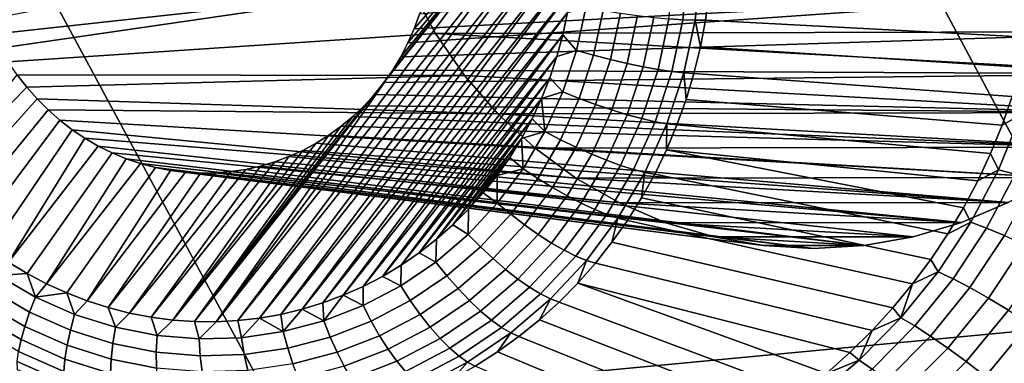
# Model space of a CAD drawing. Header units: metres. Extents: x -240 to 45, y -77 to 27.
# Tile 41 of 256: x -224.596 to -222.968, y -10.995 to -10.426. Entities that reach past the tile are written whole.
import ezdxf

# ---------------------------------------------------------------- set-up
doc = ezdxf.new("R2010")
doc.units = ezdxf.units.M
doc.layers.add('solid_102011X2', color=7, linetype='CONTINUOUS')

msp = doc.modelspace()

# ---------------------------------------------------------------- linework, layer by layer
at = {"layer": 'solid_102011X2'}
for points in [[(-224.874298, -9.715294, 296.925751), (-226.264053, -9.832297, 295.212555), (-225.922241, -10.520187, 294.99176), (-224.539108, -10.394996, 296.70401)], [(-223.935303, -10.417079, 272.989197), (-223.703217, -10.116733, 272.89624), (-223.694336, -10.1533, 272.896118), (-223.944092, -10.441294, 272.993652)], [(-224.271271, -10.925933, 273.129059), (-223.993759, -10.53062, 273.01532), (-223.993958, -10.530445, 273.015381), (-223.694336, -10.1533, 272.896118)], [(-223.694336, -10.1533, 272.896118), (-223.6875, -10.190313, 272.896667), (-224.271271, -10.925933, 273.129059)], [(-223.993958, -10.530445, 273.015381), (-223.979431, -10.509578, 273.009399), (-223.694336, -10.1533, 272.896118)], [(-223.979431, -10.509578, 273.009399), (-223.966202, -10.487652, 273.003754), (-223.694336, -10.1533, 272.896118)], [(-223.966202, -10.487652, 273.003754), (-223.954407, -10.464856, 272.998505), (-223.694336, -10.1533, 272.896118)], [(-223.954407, -10.464856, 272.998505), (-223.944092, -10.441294, 272.993652), (-223.694336, -10.1533, 272.896118)], [(-221.729843, -10.148327, 300.083557), (-223.141022, -10.271008, 298.400848), (-222.790131, -10.926934, 298.163605), (-221.385361, -10.79632, 299.845947)], [(-223.6875, -10.190313, 272.896667), (-224.235382, -10.924041, 273.117889), (-224.271271, -10.925933, 273.129059)], [(-223.6875, -10.190313, 272.896667), (-223.682724, -10.227651, 272.897858), (-224.235382, -10.924041, 273.117889)], [(-223.682724, -10.227651, 272.897858), (-224.199677, -10.919963, 273.106598), (-224.235382, -10.924041, 273.117889)], [(-223.682724, -10.227651, 272.897858), (-223.680038, -10.265178, 272.899719), (-224.199677, -10.919963, 273.106598)], [(-223.141022, -10.271008, 298.400848), (-224.539108, -10.394996, 296.70401), (-224.181488, -11.058894, 296.467407), (-222.790131, -10.926934, 298.163605)], [(-223.680038, -10.265178, 272.899719), (-224.164307, -10.91372, 273.095245), (-224.199677, -10.919963, 273.106598)], [(-223.680038, -10.265178, 272.899719), (-223.679443, -10.3028, 272.902222), (-224.164307, -10.91372, 273.095245)], [(-223.980453, -10.295242, 276.549072), (-223.948776, -10.374196, 276.541168), (-224.640259, -10.450149, 273.20874), (-224.650604, -10.426141, 273.210205)], [(-223.679443, -10.3028, 272.902222), (-224.129349, -10.905315, 273.083862), (-224.164307, -10.91372, 273.095245)], [(-223.679443, -10.3028, 272.902222), (-223.680954, -10.340323, 272.905365), (-224.129349, -10.905315, 273.083862)], [(-222.61441, -10.37061, 276.208496), (-222.582474, -10.291224, 276.200531), (-223.935303, -10.417079, 272.989197), (-223.944092, -10.441294, 272.993652)], [(-223.490112, -10.339076, 272.946106), (-223.499603, -10.426521, 272.955261), (-223.522583, -10.424959, 272.9375), (-223.513306, -10.339337, 272.928528)], [(-223.469711, -10.338379, 272.966827), (-223.479355, -10.427262, 272.976135), (-223.499603, -10.426521, 272.955261), (-223.490112, -10.339076, 272.946106)], [(-223.479355, -10.427262, 272.976135), (-223.469711, -10.338379, 272.966827), (-223.456253, -10.382377, 272.994629), (-223.462296, -10.427166, 272.999695)], [(-223.680954, -10.340323, 272.905365), (-224.094986, -10.894798, 273.07254), (-224.129349, -10.905315, 273.083862)], [(-223.680954, -10.340323, 272.905365), (-223.684555, -10.377683, 272.909149), (-224.094986, -10.894798, 273.07254)], [(-222.654785, -10.445848, 276.218536), (-222.61441, -10.37061, 276.208496), (-223.954407, -10.464856, 272.998505), (-223.966202, -10.487652, 273.003754)], [(-222.61441, -10.37061, 276.208496), (-223.944092, -10.441294, 272.993652), (-223.954407, -10.464856, 272.998505)], [(-222.61441, -10.37061, 276.208496), (-222.654785, -10.445848, 276.218536), (-223.908752, -10.448936, 276.531189), (-223.948776, -10.374196, 276.541168)], [(-223.948776, -10.374196, 276.541168), (-224.628433, -10.473488, 273.206757), (-224.640259, -10.450149, 273.20874)], [(-223.948776, -10.374196, 276.541168), (-223.908752, -10.448936, 276.531189), (-224.615234, -10.495899, 273.204285), (-224.628433, -10.473488, 273.206757)], [(-223.684555, -10.377683, 272.909149), (-224.061279, -10.882178, 273.061249), (-224.094986, -10.894798, 273.07254)], [(-223.684555, -10.377683, 272.909149), (-223.690247, -10.414663, 272.913544), (-224.061279, -10.882178, 273.061249)], [(-222.929291, -10.455292, 273.877045), (-223.462296, -10.427166, 272.999695), (-223.456253, -10.382377, 272.994629), (-222.919968, -10.405188, 273.871033)], [(-224.539108, -10.394996, 296.70401), (-225.922241, -10.520187, 294.99176), (-225.557571, -11.192084, 294.756134), (-224.181488, -11.058894, 296.467407)], [(-223.690247, -10.414663, 272.913544), (-224.028412, -10.867537, 273.050079), (-224.061279, -10.882178, 273.061249)], [(-223.690247, -10.414663, 272.913544), (-223.697998, -10.451229, 272.918549), (-224.028412, -10.867537, 273.050079)], [(-223.660202, -10.406542, 272.905884), (-223.675507, -10.477373, 272.915649), (-223.697998, -10.451229, 272.918549), (-223.690247, -10.414663, 272.913544)], [(-223.631577, -10.4114, 272.903992), (-223.647522, -10.48521, 272.914185), (-223.675507, -10.477373, 272.915649), (-223.660202, -10.406542, 272.905884)], [(-223.602905, -10.415756, 272.906311), (-223.619476, -10.492419, 272.91687), (-223.647522, -10.48521, 272.914185), (-223.631577, -10.4114, 272.903992)], [(-223.574799, -10.419518, 272.91275), (-223.591934, -10.498847, 272.923706), (-223.619476, -10.492419, 272.91687), (-223.602905, -10.415756, 272.906311)], [(-223.547836, -10.422608, 272.923248), (-223.565491, -10.504358, 272.934509), (-223.591934, -10.498847, 272.923706), (-223.574799, -10.419518, 272.91275)], [(-223.522583, -10.424959, 272.9375), (-223.54071, -10.508837, 272.949097), (-223.565491, -10.504358, 272.934509), (-223.547836, -10.422608, 272.923248)], [(-223.499603, -10.426521, 272.955261), (-223.518112, -10.512186, 272.967102), (-223.54071, -10.508837, 272.949097), (-223.522583, -10.424959, 272.9375)], [(-223.479355, -10.427262, 272.976135), (-223.498169, -10.514336, 272.988159), (-223.518112, -10.512186, 272.967102), (-223.499603, -10.426521, 272.955261)], [(-223.498169, -10.514336, 272.988159), (-223.479355, -10.427262, 272.976135), (-223.470673, -10.471497, 273.005432), (-223.481323, -10.515241, 273.011841)], [(-223.479355, -10.427262, 272.976135), (-223.462296, -10.427166, 272.999695), (-223.470673, -10.471497, 273.005432)], [(-222.941071, -10.50465, 273.883179), (-223.470673, -10.471497, 273.005432), (-223.462296, -10.427166, 272.999695), (-222.929291, -10.455292, 273.877045)], [(-223.908752, -10.448936, 276.531189), (-223.86087, -10.518536, 276.519257), (-224.600677, -10.517396, 273.201355), (-224.615234, -10.495899, 273.204285)], [(-223.697998, -10.451229, 272.918549), (-223.996429, -10.850882, 273.039032), (-224.028412, -10.867537, 273.050079)], [(-223.697998, -10.451229, 272.918549), (-223.707779, -10.487165, 272.924133), (-223.996429, -10.850882, 273.039032)], [(-222.703064, -10.515973, 276.230591), (-222.654785, -10.445848, 276.218536), (-223.966202, -10.487652, 273.003754), (-223.979431, -10.509578, 273.009399)], [(-222.703064, -10.515973, 276.230591), (-223.908752, -10.448936, 276.531189), (-222.654785, -10.445848, 276.218536)], [(-222.758667, -10.580095, 276.244446), (-223.86087, -10.518536, 276.519257), (-223.908752, -10.448936, 276.531189), (-222.703064, -10.515973, 276.230591)], [(-223.675507, -10.477373, 272.915649), (-223.707779, -10.487165, 272.924133), (-223.697998, -10.451229, 272.918549)], [(-223.675507, -10.477373, 272.915649), (-223.69809, -10.5459, 272.927521), (-223.719574, -10.522447, 272.930267), (-223.707779, -10.487165, 272.924133)], [(-223.647522, -10.48521, 272.914185), (-223.671066, -10.556621, 272.926544), (-223.69809, -10.5459, 272.927521), (-223.675507, -10.477373, 272.915649)], [(-223.619476, -10.492419, 272.91687), (-223.643921, -10.566589, 272.929718), (-223.671066, -10.556621, 272.926544), (-223.647522, -10.48521, 272.914185)], [(-222.955261, -10.553162, 273.889465), (-223.481323, -10.515241, 273.011841), (-223.470673, -10.471497, 273.005432), (-222.941071, -10.50465, 273.883179)], [(-223.707779, -10.487165, 272.924133), (-223.9655, -10.832316, 273.028198), (-223.996429, -10.850882, 273.039032)], [(-223.707779, -10.487165, 272.924133), (-223.719574, -10.522447, 272.930267), (-223.9655, -10.832316, 273.028198)], [(-223.591934, -10.498847, 272.923706), (-223.617233, -10.575597, 272.936981), (-223.643921, -10.566589, 272.929718), (-223.619476, -10.492419, 272.91687)], [(-223.565491, -10.504358, 272.934509), (-223.591568, -10.58345, 272.948212), (-223.617233, -10.575597, 272.936981), (-223.591934, -10.498847, 272.923706)], [(-224.600677, -10.517396, 273.201355), (-224.584778, -10.537926, 273.197937), (-224.751785, -10.708211, 273.261536)], [(-223.86087, -10.518536, 276.519257), (-224.584778, -10.537926, 273.197937), (-224.600677, -10.517396, 273.201355)], [(-223.86087, -10.518536, 276.519257), (-223.805756, -10.582136, 276.505524), (-224.567642, -10.557393, 273.194031), (-224.584778, -10.537926, 273.197937)], [(-222.758667, -10.580095, 276.244446), (-222.703064, -10.515973, 276.230591), (-223.993958, -10.530445, 273.015381), (-224.009796, -10.550247, 273.021667)], [(-222.703064, -10.515973, 276.230591), (-223.979431, -10.509578, 273.009399), (-223.993958, -10.530445, 273.015381)], [(-222.758667, -10.580095, 276.244446), (-223.805756, -10.582136, 276.505524), (-223.86087, -10.518536, 276.519257)], [(-223.54071, -10.508837, 272.949097), (-223.567459, -10.589986, 272.963135), (-223.591568, -10.58345, 272.948212), (-223.565491, -10.504358, 272.934509)], [(-223.518112, -10.512186, 272.967102), (-223.545425, -10.595064, 272.981445), (-223.567459, -10.589986, 272.963135), (-223.54071, -10.508837, 272.949097)], [(-223.498169, -10.514336, 272.988159), (-223.52594, -10.598577, 273.002747), (-223.545425, -10.595064, 272.981445), (-223.518112, -10.512186, 272.967102)], [(-223.52594, -10.598577, 273.002747), (-223.498169, -10.514336, 272.988159), (-223.494263, -10.558267, 273.01889), (-223.509415, -10.600451, 273.026581)], [(-223.498169, -10.514336, 272.988159), (-223.481323, -10.515241, 273.011841), (-223.494263, -10.558267, 273.01889)], [(-222.971863, -10.60078, 273.895813), (-223.494263, -10.558267, 273.01889), (-223.481323, -10.515241, 273.011841), (-222.955261, -10.553162, 273.889465)], [(-223.993958, -10.530445, 273.015381), (-223.993759, -10.53062, 273.01532), (-224.271271, -10.925933, 273.129059), (-224.307236, -10.925641, 273.140137)], [(-224.009796, -10.550247, 273.021667), (-223.993958, -10.530445, 273.015381), (-224.307236, -10.925641, 273.140137)], [(-223.719574, -10.522447, 272.930267), (-223.935684, -10.811854, 273.017548), (-223.9655, -10.832316, 273.028198)], [(-223.719574, -10.522447, 272.930267), (-223.733322, -10.556865, 272.936981), (-223.935684, -10.811854, 273.017548)], [(-223.69809, -10.5459, 272.927521), (-223.733322, -10.556865, 272.936981), (-223.719574, -10.522447, 272.930267)], [(-224.567642, -10.557393, 273.194031), (-224.726883, -10.735368, 273.255798), (-224.751785, -10.708211, 273.261536), (-224.584778, -10.537926, 273.197937)], [(-224.026917, -10.568965, 273.02829), (-224.009796, -10.550247, 273.021667), (-224.307236, -10.925641, 273.140137)], [(-222.758667, -10.580095, 276.244446), (-224.009796, -10.550247, 273.021667), (-224.026917, -10.568965, 273.02829)], [(-223.69809, -10.5459, 272.927521), (-223.727707, -10.611321, 272.941315), (-223.733322, -10.556865, 272.936981)], [(-223.671066, -10.556621, 272.926544), (-223.70192, -10.624793, 272.940918), (-223.727707, -10.611321, 272.941315), (-223.69809, -10.5459, 272.927521)], [(-224.549408, -10.575597, 273.189728), (-224.700775, -10.760819, 273.249573), (-224.726883, -10.735368, 273.255798), (-224.567642, -10.557393, 273.194031)], [(-223.805756, -10.582136, 276.505524), (-224.549408, -10.575597, 273.189728), (-224.567642, -10.557393, 273.194031)], [(-223.733322, -10.556865, 272.936981), (-223.90712, -10.789614, 273.007141), (-223.935684, -10.811854, 273.017548)], [(-223.733322, -10.556865, 272.936981), (-223.748993, -10.590386, 272.944183), (-223.90712, -10.789614, 273.007141)], [(-223.727707, -10.611321, 272.941315), (-223.748993, -10.590386, 272.944183), (-223.733322, -10.556865, 272.936981)], [(-223.643921, -10.566589, 272.929718), (-223.675964, -10.637397, 272.944641), (-223.70192, -10.624793, 272.940918), (-223.671066, -10.556621, 272.926544)], [(-223.617233, -10.575597, 272.936981), (-223.650391, -10.648866, 272.952454), (-223.675964, -10.637397, 272.944641), (-223.643921, -10.566589, 272.929718)], [(-222.990799, -10.64741, 273.902222), (-223.509415, -10.600451, 273.026581), (-223.494263, -10.558267, 273.01889), (-222.971863, -10.60078, 273.895813)], [(-222.940536, -10.583567, 273.927948), (-222.971863, -10.60078, 273.895813), (-222.955261, -10.553162, 273.889465)], [(-224.549408, -10.575597, 273.189728), (-224.530045, -10.592591, 273.184967), (-224.673416, -10.784606, 273.242859), (-224.700775, -10.760819, 273.249573)], [(-223.805756, -10.582136, 276.505524), (-223.74408, -10.638951, 276.490143), (-224.530045, -10.592591, 273.184967), (-224.549408, -10.575597, 273.189728)], [(-224.045197, -10.586444, 273.035156), (-224.026917, -10.568965, 273.02829), (-224.307236, -10.925641, 273.140137)], [(-222.820847, -10.637402, 276.259949), (-222.758667, -10.580095, 276.244446), (-224.026917, -10.568965, 273.02829), (-224.045197, -10.586444, 273.035156)], [(-222.820847, -10.637402, 276.259949), (-223.805756, -10.582136, 276.505524), (-222.758667, -10.580095, 276.244446)], [(-222.820847, -10.637402, 276.259949), (-223.74408, -10.638951, 276.490143), (-223.805756, -10.582136, 276.505524)], [(-223.591568, -10.58345, 272.948212), (-223.625732, -10.658957, 272.964142), (-223.650391, -10.648866, 272.952454), (-223.617233, -10.575597, 272.936981)], [(-223.567459, -10.589986, 272.963135), (-223.602524, -10.667457, 272.979462), (-223.625732, -10.658957, 272.964142), (-223.591568, -10.58345, 272.948212)], [(-222.940536, -10.583567, 273.927948), (-222.977707, -10.674456, 273.940552), (-222.990799, -10.64741, 273.902222), (-222.971863, -10.60078, 273.895813)], [(-222.977707, -10.674456, 273.940552), (-222.940536, -10.583567, 273.927948), (-222.912094, -10.588971, 273.959473), (-222.950256, -10.682074, 273.972534)], [(-224.530045, -10.592591, 273.184967), (-224.509674, -10.608249, 273.17981), (-224.644867, -10.806773, 273.235657), (-224.673416, -10.784606, 273.242859)], [(-223.74408, -10.638951, 276.490143), (-223.676605, -10.688281, 276.473328), (-224.509674, -10.608249, 273.17981), (-224.530045, -10.592591, 273.184967)], [(-224.064529, -10.602591, 273.042267), (-224.045197, -10.586444, 273.035156), (-224.307236, -10.925641, 273.140137)], [(-222.820847, -10.637402, 276.259949), (-224.045197, -10.586444, 273.035156), (-224.064529, -10.602591, 273.042267)], [(-223.748993, -10.590386, 272.944183), (-223.879852, -10.765621, 272.99704), (-223.90712, -10.789614, 273.007141)], [(-223.748993, -10.590386, 272.944183), (-223.766525, -10.622827, 272.951904), (-223.879852, -10.765621, 272.99704)], [(-223.727707, -10.611321, 272.941315), (-223.766525, -10.622827, 272.951904), (-223.748993, -10.590386, 272.944183)], [(-223.545425, -10.595064, 272.981445), (-223.581238, -10.674185, 272.998108), (-223.602524, -10.667457, 272.979462), (-223.567459, -10.589986, 272.963135)], [(-223.52594, -10.598577, 273.002747), (-223.562332, -10.679001, 273.019714), (-223.581238, -10.674185, 272.998108), (-223.545425, -10.595064, 272.981445)], [(-223.562332, -10.679001, 273.019714), (-223.52594, -10.598577, 273.002747), (-223.526764, -10.641668, 273.034882), (-223.546234, -10.681798, 273.043732)], [(-223.52594, -10.598577, 273.002747), (-223.509415, -10.600451, 273.026581), (-223.526764, -10.641668, 273.034882)], [(-224.509674, -10.608249, 273.17981), (-224.488464, -10.622463, 273.174286), (-224.615067, -10.82727, 273.227936), (-224.644867, -10.806773, 273.235657)], [(-223.676605, -10.688281, 276.473328), (-224.488464, -10.622463, 273.174286), (-224.509674, -10.608249, 273.17981)], [(-224.084839, -10.617344, 273.049591), (-224.064529, -10.602591, 273.042267), (-224.307236, -10.925641, 273.140137)], [(-222.88884, -10.687162, 276.276917), (-222.820847, -10.637402, 276.259949), (-224.064529, -10.602591, 273.042267), (-224.084839, -10.617344, 273.049591)], [(-223.727707, -10.611321, 272.941315), (-223.763977, -10.672868, 272.956879), (-223.766525, -10.622827, 272.951904)], [(-223.70192, -10.624793, 272.940918), (-223.739731, -10.68893, 272.957153), (-223.763977, -10.672868, 272.956879), (-223.727707, -10.611321, 272.941315)], [(-223.01207, -10.693001, 273.908661), (-223.526764, -10.641668, 273.034882), (-223.509415, -10.600451, 273.026581), (-222.990799, -10.64741, 273.902222)], [(-224.488464, -10.622463, 273.174286), (-224.466339, -10.635267, 273.168396), (-224.615067, -10.82727, 273.227936)], [(-223.676605, -10.688281, 276.473328), (-223.604172, -10.729514, 276.455261), (-224.466339, -10.635267, 273.168396), (-224.488464, -10.622463, 273.174286)], [(-224.106079, -10.630674, 273.057068), (-224.084839, -10.617344, 273.049591), (-224.307236, -10.925641, 273.140137), (-224.343216, -10.92316, 273.151031)], [(-224.128128, -10.642503, 273.064728), (-224.106079, -10.630674, 273.057068), (-224.343216, -10.92316, 273.151031)], [(-222.961761, -10.72875, 276.295074), (-224.106079, -10.630674, 273.057068), (-224.128128, -10.642503, 273.064728)], [(-222.961761, -10.72875, 276.295074), (-222.88884, -10.687162, 276.276917), (-224.084839, -10.617344, 273.049591), (-224.106079, -10.630674, 273.057068)], [(-223.766525, -10.622827, 272.951904), (-223.854019, -10.740001, 272.987244), (-223.879852, -10.765621, 272.99704)], [(-223.766525, -10.622827, 272.951904), (-223.785873, -10.65413, 272.960114), (-223.854019, -10.740001, 272.987244)], [(-223.763977, -10.672868, 272.956879), (-223.785873, -10.65413, 272.960114), (-223.766525, -10.622827, 272.951904)], [(-223.675964, -10.637397, 272.944641), (-223.71524, -10.704012, 272.961517), (-223.739731, -10.68893, 272.957153), (-223.70192, -10.624793, 272.940918)], [(-224.466339, -10.635267, 273.168396), (-224.443542, -10.64654, 273.16217), (-224.583969, -10.846143, 273.219696), (-224.615067, -10.82727, 273.227936)], [(-224.443542, -10.64654, 273.16217), (-224.420166, -10.656222, 273.15567), (-224.551804, -10.863192, 273.210999), (-224.583969, -10.846143, 273.219696)], [(-223.604172, -10.729514, 276.455261), (-224.443542, -10.64654, 273.16217), (-224.466339, -10.635267, 273.168396)], [(-223.604172, -10.729514, 276.455261), (-223.527679, -10.762134, 276.436188), (-224.420166, -10.656222, 273.15567), (-224.443542, -10.64654, 273.16217)], [(-224.15097, -10.652815, 273.072479), (-224.128128, -10.642503, 273.064728), (-224.343216, -10.92316, 273.151031)], [(-223.038681, -10.761647, 276.31427), (-222.961761, -10.72875, 276.295074), (-224.128128, -10.642503, 273.064728), (-224.15097, -10.652815, 273.072479)], [(-222.88884, -10.687162, 276.276917), (-223.74408, -10.638951, 276.490143), (-222.820847, -10.637402, 276.259949)], [(-223.676605, -10.688281, 276.473328), (-223.74408, -10.638951, 276.490143), (-222.88884, -10.687162, 276.276917)], [(-223.650391, -10.648866, 272.952454), (-223.691025, -10.717797, 272.969879), (-223.71524, -10.704012, 272.961517), (-223.675964, -10.637397, 272.944641)], [(-223.061462, -10.780754, 273.92157), (-223.546234, -10.681798, 273.043732), (-223.526764, -10.641668, 273.034882), (-223.035645, -10.737467, 273.9151)], [(-223.01207, -10.693001, 273.908661), (-223.035645, -10.737467, 273.9151), (-223.526764, -10.641668, 273.034882)], [(-222.977707, -10.674456, 273.940552), (-223.01207, -10.693001, 273.908661), (-222.990799, -10.64741, 273.902222)], [(-224.420166, -10.656222, 273.15567), (-224.396271, -10.664298, 273.148865), (-224.551804, -10.863192, 273.210999)], [(-224.396271, -10.664298, 273.148865), (-224.371826, -10.670765, 273.141815), (-224.518616, -10.878366, 273.201874), (-224.551804, -10.863192, 273.210999)], [(-223.527679, -10.762134, 276.436188), (-224.396271, -10.664298, 273.148865), (-224.420166, -10.656222, 273.15567)], [(-223.527679, -10.762134, 276.436188), (-223.448074, -10.785726, 276.416351), (-224.371826, -10.670765, 273.141815), (-224.396271, -10.664298, 273.148865)], [(-224.174377, -10.661507, 273.080322), (-224.15097, -10.652815, 273.072479), (-224.343216, -10.92316, 273.151031), (-224.379044, -10.918496, 273.161743)], [(-224.198273, -10.66856, 273.088196), (-224.174377, -10.661507, 273.080322), (-224.379044, -10.918496, 273.161743)], [(-223.118622, -10.785445, 276.334198), (-223.038681, -10.761647, 276.31427), (-224.174377, -10.661507, 273.080322), (-224.198273, -10.66856, 273.088196)], [(-223.038681, -10.761647, 276.31427), (-224.15097, -10.652815, 273.072479), (-224.174377, -10.661507, 273.080322)], [(-223.785873, -10.65413, 272.960114), (-223.829681, -10.712806, 272.977814), (-223.854019, -10.740001, 272.987244)], [(-223.785873, -10.65413, 272.960114), (-223.806946, -10.684152, 272.96875), (-223.829681, -10.712806, 272.977814)], [(-223.763977, -10.672868, 272.956879), (-223.806946, -10.684152, 272.96875), (-223.785873, -10.65413, 272.960114)], [(-223.625732, -10.658957, 272.964142), (-223.667603, -10.729992, 272.982117), (-223.691025, -10.717797, 272.969879), (-223.650391, -10.648866, 272.952454)], [(-223.602524, -10.667457, 272.979462), (-223.645477, -10.74034, 272.997894), (-223.667603, -10.729992, 272.982117), (-223.625732, -10.658957, 272.964142)], [(-224.371826, -10.670765, 273.141815), (-224.347137, -10.675552, 273.134552), (-224.484634, -10.891529, 273.192352), (-224.518616, -10.878366, 273.201874)], [(-224.347137, -10.675552, 273.134552), (-224.322235, -10.678644, 273.127106), (-224.484634, -10.891529, 273.192352)], [(-224.322235, -10.678644, 273.127106), (-224.297256, -10.680034, 273.119507), (-224.449905, -10.902657, 273.182434), (-224.484634, -10.891529, 273.192352)], [(-224.272247, -10.679717, 273.111786), (-224.24736, -10.677691, 273.103973), (-224.414688, -10.911647, 273.172241), (-224.449905, -10.902657, 273.182434)], [(-224.297256, -10.680034, 273.119507), (-224.272247, -10.679717, 273.111786), (-224.449905, -10.902657, 273.182434)], [(-224.222595, -10.673956, 273.096069), (-224.198273, -10.66856, 273.088196), (-224.379044, -10.918496, 273.161743), (-224.414688, -10.911647, 273.172241)], [(-224.24736, -10.677691, 273.103973), (-224.222595, -10.673956, 273.096069), (-224.414688, -10.911647, 273.172241)], [(-223.448074, -10.785726, 276.416351), (-223.366333, -10.799985, 276.395966), (-224.347137, -10.675552, 273.134552), (-224.371826, -10.670765, 273.141815)], [(-223.366333, -10.799985, 276.395966), (-224.322235, -10.678644, 273.127106), (-224.347137, -10.675552, 273.134552)], [(-223.366333, -10.799985, 276.395966), (-223.283493, -10.804721, 276.375305), (-224.297256, -10.680034, 273.119507), (-224.322235, -10.678644, 273.127106)], [(-223.283493, -10.804721, 276.375305), (-224.272247, -10.679717, 273.111786), (-224.297256, -10.680034, 273.119507)], [(-223.283493, -10.804721, 276.375305), (-223.200577, -10.799859, 276.354614), (-224.24736, -10.677691, 273.103973), (-224.272247, -10.679717, 273.111786)], [(-223.200577, -10.799859, 276.354614), (-224.222595, -10.673956, 273.096069), (-224.24736, -10.677691, 273.103973)], [(-223.200577, -10.799859, 276.354614), (-223.118622, -10.785445, 276.334198), (-224.198273, -10.66856, 273.088196), (-224.222595, -10.673956, 273.096069)], [(-223.763977, -10.672868, 272.956879), (-223.806503, -10.729819, 272.97406), (-223.806946, -10.684152, 272.96875)], [(-223.739731, -10.68893, 272.957153), (-223.784042, -10.748277, 272.975037), (-223.806503, -10.729819, 272.97406), (-223.763977, -10.672868, 272.956879)], [(-223.581238, -10.674185, 272.998108), (-223.625122, -10.748621, 273.016968), (-223.645477, -10.74034, 272.997894), (-223.602524, -10.667457, 272.979462)], [(-223.562332, -10.679001, 273.019714), (-223.606934, -10.754661, 273.038849), (-223.625122, -10.748621, 273.016968), (-223.581238, -10.674185, 272.998108)], [(-223.606934, -10.754661, 273.038849), (-223.562332, -10.679001, 273.019714), (-223.56778, -10.720723, 273.053162), (-223.591339, -10.758328, 273.06311)], [(-223.562332, -10.679001, 273.019714), (-223.546234, -10.681798, 273.043732), (-223.56778, -10.720723, 273.053162)], [(-222.977707, -10.674456, 273.940552), (-223.023544, -10.761263, 273.953278), (-223.035645, -10.737467, 273.9151), (-223.01207, -10.693001, 273.908661)], [(-223.023544, -10.761263, 273.953278), (-222.977707, -10.674456, 273.940552), (-222.950256, -10.682074, 273.972534), (-222.997375, -10.770964, 273.985748)], [(-223.806503, -10.729819, 272.97406), (-223.829681, -10.712806, 272.977814), (-223.806946, -10.684152, 272.96875)], [(-223.71524, -10.704012, 272.961517), (-223.761261, -10.765654, 272.980103), (-223.784042, -10.748277, 272.975037), (-223.739731, -10.68893, 272.957153)], [(-223.676605, -10.688281, 276.473328), (-222.88884, -10.687162, 276.276917), (-222.961761, -10.72875, 276.295074)], [(-223.676605, -10.688281, 276.473328), (-222.961761, -10.72875, 276.295074), (-223.604172, -10.729514, 276.455261)], [(-223.089508, -10.822782, 273.927979), (-223.56778, -10.720723, 273.053162), (-223.546234, -10.681798, 273.043732), (-223.061462, -10.780754, 273.92157)], [(-222.997375, -10.770964, 273.985748), (-222.950256, -10.682074, 273.972534), (-222.919159, -10.692032, 274.000244), (-222.967697, -10.783387, 274.014008)], [(-223.806503, -10.729819, 272.97406), (-223.854782, -10.781508, 272.992615), (-223.854019, -10.740001, 272.987244), (-223.829681, -10.712806, 272.977814)], [(-223.691025, -10.717797, 272.969879), (-223.738647, -10.781581, 272.989105), (-223.761261, -10.765654, 272.980103), (-223.71524, -10.704012, 272.961517)], [(-223.784042, -10.748277, 272.975037), (-223.834351, -10.80214, 272.994385), (-223.854782, -10.781508, 272.992615), (-223.806503, -10.729819, 272.97406)], [(-223.667603, -10.729992, 272.982117), (-223.71669, -10.795724, 273.001923), (-223.738647, -10.781581, 272.989105), (-223.691025, -10.717797, 272.969879)], [(-223.645477, -10.74034, 272.997894), (-223.695847, -10.807781, 273.01825), (-223.71669, -10.795724, 273.001923), (-223.667603, -10.729992, 272.982117)], [(-223.604172, -10.729514, 276.455261), (-222.961761, -10.72875, 276.295074), (-223.038681, -10.761647, 276.31427)], [(-223.604172, -10.729514, 276.455261), (-223.038681, -10.761647, 276.31427), (-223.527679, -10.762134, 276.436188)], [(-223.119751, -10.863485, 273.934387), (-223.591339, -10.758328, 273.06311), (-223.56778, -10.720723, 273.053162), (-223.089508, -10.822782, 273.927979)], [(-223.854782, -10.781508, 272.992615), (-223.879852, -10.765621, 272.99704), (-223.854019, -10.740001, 272.987244)], [(-223.625122, -10.748621, 273.016968), (-223.676544, -10.817499, 273.03772), (-223.695847, -10.807781, 273.01825), (-223.645477, -10.74034, 272.997894)], [(-223.023544, -10.761263, 273.953278), (-223.061462, -10.780754, 273.92157), (-223.035645, -10.737467, 273.9151)], [(-223.761261, -10.765654, 272.980103), (-223.813507, -10.821598, 273.000183), (-223.834351, -10.80214, 272.994385), (-223.784042, -10.748277, 272.975037)], [(-223.606934, -10.754661, 273.038849), (-223.65921, -10.824672, 273.059967), (-223.676544, -10.817499, 273.03772), (-223.625122, -10.748621, 273.016968)], [(-223.65921, -10.824672, 273.059967), (-223.606934, -10.754661, 273.038849), (-223.616852, -10.794504, 273.073547), (-223.644226, -10.829144, 273.084442)], [(-223.606934, -10.754661, 273.038849), (-223.591339, -10.758328, 273.06311), (-223.616852, -10.794504, 273.073547)], [(-223.152161, -10.902779, 273.940735), (-223.616852, -10.794504, 273.073547), (-223.591339, -10.758328, 273.06311), (-223.119751, -10.863485, 273.934387)], [(-223.527679, -10.762134, 276.436188), (-223.038681, -10.761647, 276.31427), (-223.118622, -10.785445, 276.334198)], [(-223.527679, -10.762134, 276.436188), (-223.118622, -10.785445, 276.334198), (-223.448074, -10.785726, 276.416351)], [(-223.023544, -10.761263, 273.953278), (-223.077576, -10.843228, 273.965973), (-223.089508, -10.822782, 273.927979), (-223.061462, -10.780754, 273.92157)], [(-223.077576, -10.843228, 273.965973), (-223.023544, -10.761263, 273.953278), (-222.997375, -10.770964, 273.985748), (-223.052887, -10.854832, 273.998962)], [(-223.854782, -10.781508, 272.992615), (-223.908234, -10.827328, 273.01236), (-223.90712, -10.789614, 273.007141), (-223.879852, -10.765621, 272.99704)], [(-223.738647, -10.781581, 272.989105), (-223.792725, -10.839471, 273.009918), (-223.813507, -10.821598, 273.000183), (-223.761261, -10.765654, 272.980103)], [(-223.052887, -10.854832, 273.998962), (-222.997375, -10.770964, 273.985748), (-222.967697, -10.783387, 274.014008), (-223.024902, -10.869524, 274.027863)], [(-223.908234, -10.827328, 273.01236), (-223.935684, -10.811854, 273.017548), (-223.90712, -10.789614, 273.007141)], [(-223.834351, -10.80214, 272.994385), (-223.89006, -10.849887, 273.014954), (-223.908234, -10.827328, 273.01236), (-223.854782, -10.781508, 272.992615)], [(-223.71669, -10.795724, 273.001923), (-223.772415, -10.855381, 273.023346), (-223.792725, -10.839471, 273.009918), (-223.738647, -10.781581, 272.989105)], [(-223.186676, -10.940578, 273.947052), (-223.644226, -10.829144, 273.084442), (-223.616852, -10.794504, 273.073547), (-223.152161, -10.902779, 273.940735)], [(-223.448074, -10.785726, 276.416351), (-223.118622, -10.785445, 276.334198), (-223.200577, -10.799859, 276.354614)], [(-223.448074, -10.785726, 276.416351), (-223.200577, -10.799859, 276.354614), (-223.366333, -10.799985, 276.395966)], [(-223.024902, -10.869524, 274.027863), (-222.967697, -10.783387, 274.014008), (-222.935135, -10.79828, 274.037506), (-222.994202, -10.887007, 274.052032)], [(-223.813507, -10.821598, 273.000183), (-223.871368, -10.87119, 273.021545), (-223.89006, -10.849887, 273.014954), (-223.834351, -10.80214, 272.994385)], [(-223.695847, -10.807781, 273.01825), (-223.753006, -10.868991, 273.040222), (-223.772415, -10.855381, 273.023346), (-223.71669, -10.795724, 273.001923)], [(-223.676544, -10.817499, 273.03772), (-223.734924, -10.880013, 273.060181), (-223.753006, -10.868991, 273.040222), (-223.695847, -10.807781, 273.01825)], [(-223.366333, -10.799985, 276.395966), (-223.200577, -10.799859, 276.354614), (-223.283493, -10.804721, 276.375305)], [(-222.994202, -10.887007, 274.052032), (-222.935135, -10.79828, 274.037506), (-222.900345, -10.815338, 274.055725), (-222.96138, -10.906923, 274.071014)], [(-224.631851, -10.849324, 273.236877), (-224.615067, -10.82727, 273.227936), (-224.583969, -10.846143, 273.219696)], [(-223.908234, -10.827328, 273.01236), (-223.966248, -10.866741, 273.033051), (-223.9655, -10.832316, 273.028198), (-223.935684, -10.811854, 273.017548)], [(-223.89006, -10.849887, 273.014954), (-223.9505, -10.890958, 273.036499), (-223.966248, -10.866741, 273.033051), (-223.908234, -10.827328, 273.01236)], [(-223.792725, -10.839471, 273.009918), (-223.852585, -10.890787, 273.032013), (-223.871368, -10.87119, 273.021545), (-223.813507, -10.821598, 273.000183)], [(-223.65921, -10.824672, 273.059967), (-223.718552, -10.888213, 273.082794), (-223.734924, -10.880013, 273.060181), (-223.676544, -10.817499, 273.03772)], [(-223.718552, -10.888213, 273.082794), (-223.65921, -10.824672, 273.059967), (-223.673386, -10.862147, 273.095795), (-223.704254, -10.893415, 273.107544)], [(-223.65921, -10.824672, 273.059967), (-223.644226, -10.829144, 273.084442), (-223.673386, -10.862147, 273.095795)], [(-223.077576, -10.843228, 273.965973), (-223.119751, -10.863485, 273.934387), (-223.089508, -10.822782, 273.927979)], [(-223.966248, -10.866741, 273.033051), (-223.996429, -10.850882, 273.039032), (-223.9655, -10.832316, 273.028198)], [(-223.772415, -10.855381, 273.023346), (-223.834106, -10.908264, 273.046143), (-223.852585, -10.890787, 273.032013), (-223.792725, -10.839471, 273.009918)], [(-223.223251, -10.976793, 273.953339), (-223.673386, -10.862147, 273.095795), (-223.644226, -10.829144, 273.084442), (-223.186676, -10.940578, 273.947052)], [(-223.139282, -10.919613, 273.978485), (-223.119751, -10.863485, 273.934387), (-223.077576, -10.843228, 273.965973)], [(-223.139282, -10.919613, 273.978485), (-223.077576, -10.843228, 273.965973), (-223.052887, -10.854832, 273.998962), (-223.116257, -10.932897, 274.012054)], [(-224.579895, -10.91009, 273.231781), (-224.644119, -10.872808, 273.248901), (-224.631851, -10.849324, 273.236877), (-224.570236, -10.8851, 273.220428)], [(-224.570236, -10.8851, 273.220428), (-224.631851, -10.849324, 273.236877), (-224.583969, -10.846143, 273.219696)], [(-224.570236, -10.8851, 273.220428), (-224.583969, -10.846143, 273.219696), (-224.551804, -10.863192, 273.210999)], [(-223.966248, -10.866741, 273.033051), (-224.028137, -10.899285, 273.054443), (-224.028412, -10.867537, 273.050079), (-223.996429, -10.850882, 273.039032)], [(-223.871368, -10.87119, 273.021545), (-223.934158, -10.913849, 273.043945), (-223.9505, -10.890958, 273.036499), (-223.89006, -10.849887, 273.014954)], [(-223.753006, -10.868991, 273.040222), (-223.816315, -10.923249, 273.063599), (-223.834106, -10.908264, 273.046143), (-223.772415, -10.855381, 273.023346)], [(-223.116257, -10.932897, 274.012054), (-223.052887, -10.854832, 273.998962), (-223.024902, -10.869524, 274.027863), (-223.090164, -10.949619, 274.041595)], [(-224.587875, -10.933721, 273.246765), (-224.654572, -10.894998, 273.264526), (-224.644119, -10.872808, 273.248901), (-224.579895, -10.91009, 273.231781)], [(-224.570236, -10.8851, 273.220428), (-224.551804, -10.863192, 273.210999), (-224.518616, -10.878366, 273.201874)], [(-224.028137, -10.899285, 273.054443), (-224.061279, -10.882178, 273.061249), (-224.028412, -10.867537, 273.050079)], [(-223.9505, -10.890958, 273.036499), (-224.014999, -10.924871, 273.058807), (-224.028137, -10.899285, 273.054443), (-223.966248, -10.866741, 273.033051)], [(-223.852585, -10.890787, 273.032013), (-223.917557, -10.934929, 273.055176), (-223.934158, -10.913849, 273.043945), (-223.871368, -10.87119, 273.021545)], [(-223.734924, -10.880013, 273.060181), (-223.799591, -10.935428, 273.084045), (-223.816315, -10.923249, 273.063599), (-223.753006, -10.868991, 273.040222)], [(-223.302322, -11.044093, 273.965759), (-223.704254, -10.893415, 273.107544), (-223.673386, -10.862147, 273.095795), (-223.261826, -11.011329, 273.959564)], [(-223.223251, -10.976793, 273.953339), (-223.261826, -11.011329, 273.959564), (-223.673386, -10.862147, 273.095795)], [(-223.139282, -10.919613, 273.978485), (-223.152161, -10.902779, 273.940735), (-223.119751, -10.863485, 273.934387)], [(-223.090164, -10.949619, 274.041595), (-223.024902, -10.869524, 274.027863), (-222.994202, -10.887007, 274.052032), (-223.061554, -10.96944, 274.066528)], [(-224.512344, -10.93999, 273.213104), (-224.579895, -10.91009, 273.231781), (-224.570236, -10.8851, 273.220428), (-224.505417, -10.913794, 273.202515)], [(-224.505417, -10.913794, 273.202515), (-224.570236, -10.8851, 273.220428), (-224.518616, -10.878366, 273.201874)], [(-224.505417, -10.913794, 273.202515), (-224.518616, -10.878366, 273.201874), (-224.484634, -10.891529, 273.192352)], [(-224.438141, -10.935066, 273.183319), (-224.505417, -10.913794, 273.202515), (-224.484634, -10.891529, 273.192352), (-224.449905, -10.902657, 273.182434)], [(-224.093185, -10.924581, 273.076294), (-224.094986, -10.894798, 273.07254), (-224.061279, -10.882178, 273.061249)], [(-224.028137, -10.899285, 273.054443), (-224.093185, -10.924581, 273.076294), (-224.061279, -10.882178, 273.061249)], [(-223.934158, -10.913849, 273.043945), (-224.001144, -10.949073, 273.067108), (-224.014999, -10.924871, 273.058807), (-223.9505, -10.890958, 273.036499)], [(-223.834106, -10.908264, 273.046143), (-223.901062, -10.953753, 273.070007), (-223.917557, -10.934929, 273.055176), (-223.852585, -10.890787, 273.032013)], [(-223.718552, -10.888213, 273.082794), (-223.784271, -10.94454, 273.107056), (-223.799591, -10.935428, 273.084045), (-223.734924, -10.880013, 273.060181)], [(-223.784271, -10.94454, 273.107056), (-223.718552, -10.888213, 273.082794), (-223.736725, -10.922859, 273.119659), (-223.770721, -10.95039, 273.13208)], [(-223.718552, -10.888213, 273.082794), (-223.704254, -10.893415, 273.107544), (-223.736725, -10.922859, 273.119659)], [(-223.061554, -10.96944, 274.066528), (-222.994202, -10.887007, 274.052032), (-222.96138, -10.906923, 274.071014), (-223.030991, -10.991955, 274.086365)], [(-224.594009, -10.955492, 273.265045), (-224.663025, -10.915423, 273.283447), (-224.654572, -10.894998, 273.264526), (-224.587875, -10.933721, 273.246765)], [(-224.438141, -10.935066, 273.183319), (-224.449905, -10.902657, 273.182434), (-224.414688, -10.911647, 273.172241)], [(-224.160599, -10.942328, 273.098328), (-224.164307, -10.91372, 273.095245), (-224.129349, -10.905315, 273.083862)], [(-224.093185, -10.924581, 273.076294), (-224.160599, -10.942328, 273.098328), (-224.129349, -10.905315, 273.083862)], [(-224.093185, -10.924581, 273.076294), (-224.129349, -10.905315, 273.083862), (-224.094986, -10.894798, 273.07254)], [(-224.014999, -10.924871, 273.058807), (-224.082764, -10.951231, 273.081573), (-224.093185, -10.924581, 273.076294), (-224.028137, -10.899285, 273.054443)], [(-223.816315, -10.923249, 273.063599), (-223.88501, -10.969922, 273.088104), (-223.901062, -10.953753, 273.070007), (-223.834106, -10.908264, 273.046143)], [(-223.344696, -11.074986, 273.971924), (-223.736725, -10.922859, 273.119659), (-223.704254, -10.893415, 273.107544), (-223.302322, -11.044093, 273.965759)], [(-223.139282, -10.919613, 273.978485), (-223.186676, -10.940578, 273.947052), (-223.152161, -10.902779, 273.940735)], [(-223.030991, -10.991955, 274.086365), (-222.96138, -10.906923, 274.071014), (-222.927139, -10.928868, 274.084442), (-222.999084, -11.016706, 274.100616)], [(-224.59816, -10.974943, 273.286285), (-224.669281, -10.933651, 273.305237), (-224.663025, -10.915423, 273.283447), (-224.594009, -10.955492, 273.265045)], [(-224.517715, -10.964776, 273.227356), (-224.587875, -10.933721, 273.246765), (-224.579895, -10.91009, 273.231781), (-224.512344, -10.93999, 273.213104)], [(-224.442245, -10.962158, 273.193085), (-224.512344, -10.93999, 273.213104), (-224.505417, -10.913794, 273.202515), (-224.438141, -10.935066, 273.183319)], [(-224.369217, -10.94867, 273.163055), (-224.438141, -10.935066, 273.183319), (-224.414688, -10.911647, 273.172241), (-224.379044, -10.918496, 273.161743)], [(-224.369217, -10.94867, 273.163055), (-224.379044, -10.918496, 273.161743), (-224.343216, -10.92316, 273.151031)], [(-224.299438, -10.954445, 273.141968), (-224.369217, -10.94867, 273.163055), (-224.343216, -10.92316, 273.151031), (-224.307236, -10.925641, 273.140137)], [(-224.299438, -10.954445, 273.141968), (-224.307236, -10.925641, 273.140137), (-224.271271, -10.925933, 273.129059)], [(-224.22963, -10.952323, 273.1203), (-224.299438, -10.954445, 273.141968), (-224.271271, -10.925933, 273.129059), (-224.235382, -10.924041, 273.117889)], [(-224.22963, -10.952323, 273.1203), (-224.235382, -10.924041, 273.117889), (-224.199677, -10.919963, 273.106598)], [(-224.160599, -10.942328, 273.098328), (-224.22963, -10.952323, 273.1203), (-224.199677, -10.919963, 273.106598)], [(-224.160599, -10.942328, 273.098328), (-224.199677, -10.919963, 273.106598), (-224.164307, -10.91372, 273.095245)], [(-224.082764, -10.951231, 273.081573), (-224.15303, -10.969726, 273.104523), (-224.160599, -10.942328, 273.098328), (-224.093185, -10.924581, 273.076294)], [(-224.001144, -10.949073, 273.067108), (-224.071533, -10.976451, 273.090729), (-224.082764, -10.951231, 273.081573), (-224.014999, -10.924871, 273.058807)], [(-223.917557, -10.934929, 273.055176), (-223.986877, -10.971378, 273.079132), (-224.001144, -10.949073, 273.067108), (-223.934158, -10.913849, 273.043945)], [(-223.799591, -10.935428, 273.084045), (-223.869751, -10.983094, 273.10907), (-223.88501, -10.969922, 273.088104), (-223.816315, -10.923249, 273.063599)], [(-223.388824, -11.103903, 273.978088), (-223.770721, -10.95039, 273.13208), (-223.736725, -10.922859, 273.119659), (-223.344696, -11.074986, 273.971924)], [(-223.208023, -10.98977, 273.990753), (-223.186676, -10.940578, 273.947052), (-223.139282, -10.919613, 273.978485)], [(-223.208023, -10.98977, 273.990753), (-223.139282, -10.919613, 273.978485), (-223.116257, -10.932897, 274.012054), (-223.186798, -11.004482, 274.024902)], [(-224.521408, -10.987627, 273.244965), (-224.594009, -10.955492, 273.265045), (-224.587875, -10.933721, 273.246765), (-224.517715, -10.964776, 273.227356)], [(-224.444901, -10.987801, 273.206573), (-224.517715, -10.964776, 273.227356), (-224.512344, -10.93999, 273.213104), (-224.442245, -10.962158, 273.193085)], [(-224.370422, -10.976334, 273.171967), (-224.442245, -10.962158, 273.193085), (-224.438141, -10.935066, 273.183319), (-224.369217, -10.94867, 273.163055)], [(-222.790131, -10.926934, 298.163605), (-224.181488, -11.058894, 296.467407), (-223.801956, -11.705964, 296.216309), (-222.41774, -11.566221, 297.911804)], [(-223.901062, -10.953753, 273.070007), (-223.972488, -10.991315, 273.094696), (-223.986877, -10.971378, 273.079132), (-223.917557, -10.934929, 273.055176)], [(-223.784271, -10.94454, 273.107056), (-223.855591, -10.99299, 273.132477), (-223.869751, -10.983094, 273.10907), (-223.799591, -10.935428, 273.084045)], [(-223.208023, -10.98977, 273.990753), (-223.223251, -10.976793, 273.953339), (-223.186676, -10.940578, 273.947052)], [(-223.186798, -11.004482, 274.024902), (-223.116257, -10.932897, 274.012054), (-223.090164, -10.949619, 274.041595), (-223.162781, -11.022963, 274.055145)], [(-222.999084, -11.016706, 274.100616), (-222.927139, -10.928868, 274.084442), (-222.892166, -10.952394, 274.09198), (-222.966522, -11.043188, 274.10907)], [(-224.60025, -11.059875, 274.163055), (-224.707031, -10.952353, 273.420685), (-224.670502, -10.977738, 273.411224), (-224.557556, -11.08985, 274.152802)], [(-224.523346, -11.00806, 273.265594), (-224.59816, -10.974943, 273.286285), (-224.594009, -10.955492, 273.265045), (-224.521408, -10.987627, 273.244965)], [(-224.297699, -10.982351, 273.149994), (-224.370422, -10.976334, 273.171967), (-224.369217, -10.94867, 273.163055), (-224.299438, -10.954445, 273.141968)], [(-224.22496, -10.98014, 273.127441), (-224.297699, -10.982351, 273.149994), (-224.299438, -10.954445, 273.141968), (-224.22963, -10.952323, 273.1203)], [(-224.15303, -10.969726, 273.104523), (-224.22496, -10.98014, 273.127441), (-224.22963, -10.952323, 273.1203), (-224.160599, -10.942328, 273.098328)], [(-224.071533, -10.976451, 273.090729), (-224.144516, -10.995661, 273.114594), (-224.15303, -10.969726, 273.104523), (-224.082764, -10.951231, 273.081573)], [(-223.986877, -10.971378, 273.079132), (-224.059723, -10.999708, 273.103607), (-224.071533, -10.976451, 273.090729), (-224.001144, -10.949073, 273.067108)], [(-223.88501, -10.969922, 273.088104), (-223.958298, -11.008461, 273.113434), (-223.972488, -10.991315, 273.094696), (-223.901062, -10.953753, 273.070007)], [(-223.855591, -10.99299, 273.132477), (-223.784271, -10.94454, 273.107056), (-223.806137, -10.975928, 273.144836), (-223.84285, -10.999398, 273.157806)], [(-223.784271, -10.94454, 273.107056), (-223.770721, -10.95039, 273.13208), (-223.806137, -10.975928, 273.144836)], [(-223.434616, -11.130742, 273.984222), (-223.806137, -10.975928, 273.144836), (-223.770721, -10.95039, 273.13208), (-223.388824, -11.103903, 273.978088)], [(-223.162781, -11.022963, 274.055145), (-223.090164, -10.949619, 274.041595), (-223.061554, -10.96944, 274.066528), (-223.136444, -11.044836, 274.080872)], [(-224.44606, -11.011452, 273.22348), (-224.521408, -10.987627, 273.244965), (-224.517715, -10.964776, 273.227356), (-224.444901, -10.987801, 273.206573)], [(-224.3703, -11.002524, 273.184631), (-224.444901, -10.987801, 273.206573), (-224.442245, -10.962158, 273.193085), (-224.370422, -10.976334, 273.171967)], [(-224.144516, -10.995661, 273.114594), (-224.219223, -11.006477, 273.138367), (-224.22496, -10.98014, 273.127441), (-224.15303, -10.969726, 273.104523)], [(-223.972488, -10.991315, 273.094696), (-224.047562, -11.02051, 273.119904), (-224.059723, -10.999708, 273.103607), (-223.986877, -10.971378, 273.079132)], [(-223.869751, -10.983094, 273.10907), (-223.944595, -11.022454, 273.134949), (-223.958298, -11.008461, 273.113434), (-223.88501, -10.969922, 273.088104)], [(-223.136444, -11.044836, 274.080872), (-223.061554, -10.96944, 274.066528), (-223.030991, -10.991955, 274.086365), (-223.108337, -11.069657, 274.101562)], [(-224.557556, -11.08985, 274.152802), (-224.670502, -10.977738, 273.411224), (-224.632751, -11.001052, 273.401276), (-224.51329, -11.117709, 274.142761)], [(-224.523483, -11.025641, 273.288788), (-224.60025, -10.991664, 273.309998), (-224.59816, -10.974943, 273.286285), (-224.523346, -11.00806, 273.265594)], [(-224.445694, -11.032612, 273.243439), (-224.523346, -11.00806, 273.265594), (-224.521408, -10.987627, 273.244965), (-224.44606, -11.011452, 273.22348)], [(-224.368866, -11.026688, 273.200775), (-224.44606, -11.011452, 273.22348), (-224.444901, -10.987801, 273.206573), (-224.3703, -11.002524, 273.184631)], [(-224.294769, -11.008774, 273.161835), (-224.3703, -11.002524, 273.184631), (-224.370422, -10.976334, 273.171967), (-224.297699, -10.982351, 273.149994)], [(-224.219223, -11.006477, 273.138367), (-224.294769, -11.008774, 273.161835), (-224.297699, -10.982351, 273.149994), (-224.22496, -10.98014, 273.127441)], [(-224.059723, -10.999708, 273.103607), (-224.135223, -11.019586, 273.128296), (-224.144516, -10.995661, 273.114594), (-224.071533, -10.976451, 273.090729)], [(-223.855591, -10.99299, 273.132477), (-223.931671, -11.032998, 273.158783), (-223.944595, -11.022454, 273.134949), (-223.869751, -10.983094, 273.10907)], [(-223.481934, -11.15541, 273.990387), (-223.84285, -10.999398, 273.157806), (-223.806137, -10.975928, 273.144836), (-223.434616, -11.130742, 273.984222)], [(-223.283081, -11.053174, 274.002777), (-223.261826, -11.011329, 273.959564), (-223.208023, -10.98977, 273.990753)], [(-223.283081, -11.053174, 274.002777), (-223.208023, -10.98977, 273.990753), (-223.186798, -11.004482, 274.024902), (-223.263748, -11.069046, 274.037537)], [(-223.208023, -10.98977, 273.990753), (-223.261826, -11.011329, 273.959564), (-223.223251, -10.976793, 273.953339)], [(-224.52182, -11.040001, 273.314026), (-224.60022, -11.005299, 273.335693), (-224.60025, -10.991664, 273.309998), (-224.523483, -11.025641, 273.288788)], [(-223.958298, -11.008461, 273.113434), (-224.035309, -11.038415, 273.139313), (-224.047562, -11.02051, 273.119904), (-223.972488, -10.991315, 273.094696)], [(-223.931671, -11.032998, 273.158783), (-223.855591, -10.99299, 273.132477), (-223.880783, -11.020732, 273.171021), (-223.919815, -11.039865, 273.184418)], [(-223.855591, -10.99299, 273.132477), (-223.84285, -10.999398, 273.157806), (-223.880783, -11.020732, 273.171021)], [(-223.108337, -11.069657, 274.101562), (-223.030991, -10.991955, 274.086365), (-222.999084, -11.016706, 274.100616), (-223.07901, -11.096919, 274.11676)]]:
    msp.add_3dface(points, dxfattribs=at)

doc.saveas('drawing.dxf')
